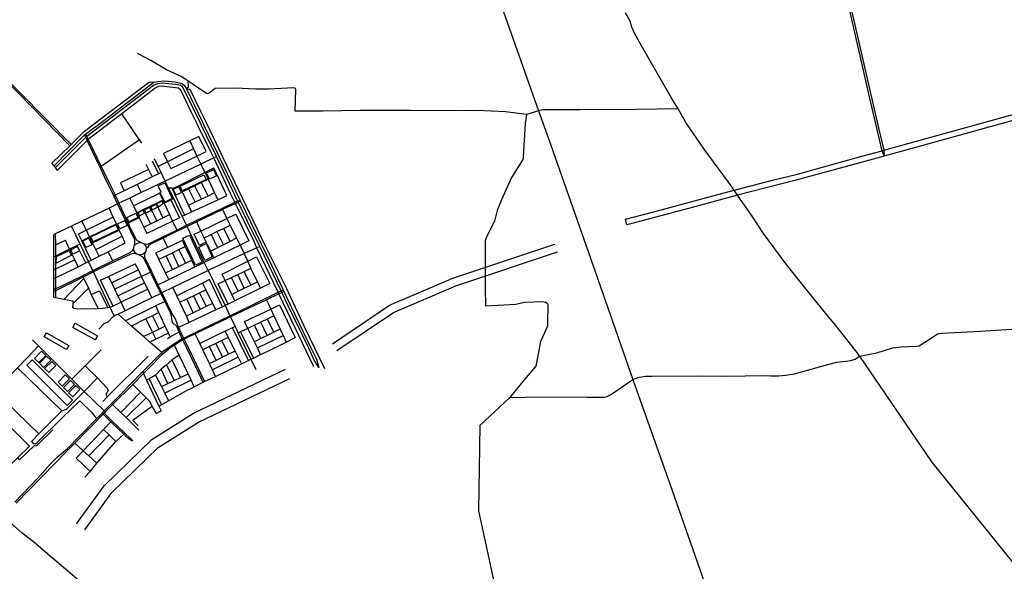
# Model space of a CAD drawing. Header units: millimetres. Extents: x 664923 to 767831, y 3118803 to 3207600.
# Tile 233 of 256: x 701937 to 707500, y 3186089 to 3189205. Entities that reach past the tile are written whole.
import ezdxf

# ---------------------------------------------------------------- set-up
doc = ezdxf.new("R2010")
doc.units = ezdxf.units.MM
for name, color, linetype in [('buildings', 5, 'Continuous'), ('parks', 8, 'Continuous'), ('railways', 4, 'Continuous'), ('roads_2', 2, 'Continuous'), ('roads_3', 3, 'Continuous')]:
    doc.layers.add(name, color=color, linetype=linetype)

msp = doc.modelspace()

# ---------------------------------------------------------------- linework, layer by layer
at = {"layer": 'buildings'}
for points in [[(702236.75, 3187466.93), (702250.2, 3187490.54), (702376.59, 3187419.33), (702363.15, 3187395.72), (702236.75, 3187466.93)], [(702074.45, 3187412.59), (702087.9, 3187436.21), (702214.29, 3187364.99), (702200.84, 3187341.37), (702074.45, 3187412.59)], [(702020.78, 3187291.05), (702044.32, 3187267.95), (702084.53, 3187308.49), (702060.99, 3187331.6), (702020.78, 3187291.05)], [(702048.88, 3187263.79), (702072.42, 3187240.69), (702112.62, 3187281.23), (702089.09, 3187304.33), (702048.88, 3187263.79)], [(701977.47, 3187252.81), (702204.5, 3187024.51), (702235.19, 3187054.71), (702008.16, 3187282.99), (701977.47, 3187252.81)], [(702077.57, 3187234.36), (702101.1, 3187211.26), (702141.31, 3187251.8), (702117.78, 3187274.9), (702077.57, 3187234.36)], [(702154.11, 3187157.87), (702177.64, 3187134.78), (702217.85, 3187175.32), (702194.31, 3187198.41), (702154.11, 3187157.87)], [(702183.64, 3187126.82), (702207.18, 3187103.73), (702247.39, 3187144.27), (702223.85, 3187167.37), (702183.64, 3187126.82)], [(702213.14, 3187097.55), (702236.68, 3187074.44), (702276.89, 3187114.99), (702253.35, 3187138.09), (702213.14, 3187097.55)]]:
    msp.add_lwpolyline(points, close=True, dxfattribs=at)
at = {"layer": 'parks'}
for points in [[(702843.12, 3188264.97), (702978.27, 3188329.16), (702991.11, 3188302.4), (702855.95, 3188238.21), (702843.12, 3188264.97)], [(702992.21, 3188339.78), (703032.88, 3188358.41), (703049.55, 3188322.35), (703008.88, 3188303.73), (702992.21, 3188339.78)], [(702757.05, 3188174.75), (702731.51, 3188228.77), (702736.47, 3188231.09), (702720.05, 3188265.86), (702757, 3188283.14), (702798.95, 3188194.37), (702757.05, 3188174.75)], [(702804.06, 3188246.92), (702834.61, 3188261.64), (702850.88, 3188228.22), (702820.34, 3188213.5), (702804.06, 3188246.92)], [(702649.99, 3188113.61), (702679.84, 3188127.89), (702671.82, 3188144.46), (702641.98, 3188130.17), (702649.99, 3188113.61)], [(702685.8, 3188130.87), (702715.64, 3188145.15), (702707.63, 3188161.73), (702677.78, 3188147.44), (702685.8, 3188130.87)], [(702720.13, 3188148.34), (702747.83, 3188167.3), (702742.19, 3188179.89), (702712.68, 3188164.94), (702720.13, 3188148.34)], [(702542.14, 3188087.79), (702593.63, 3188112.1), (702605.33, 3188087.58), (702553.84, 3188063.27), (702542.14, 3188087.79)], [(702612.96, 3188097.18), (702642.8, 3188111.46), (702634.79, 3188128.04), (702604.94, 3188113.75), (702612.96, 3188097.18)], [(702338.9, 3187978.5), (702480.24, 3188046.55), (702493.69, 3188018.91), (702352.34, 3187950.85), (702338.9, 3187978.5)], [(702489.04, 3188051.23), (702530.11, 3188070.33), (702543.46, 3188041.91), (702502.39, 3188022.82), (702489.04, 3188051.23)], [(702293.69, 3187955.07), (702328.26, 3187970.53), (702345.31, 3187932.77), (702310.73, 3187917.31), (702293.69, 3187955.07)], [(702858.13, 3187971.01), (702895.74, 3187988.52), (702967.62, 3187835.69), (702930, 3187818.18), (702858.13, 3187971.01)], [(702225.32, 3187905.81), (702261.47, 3187923.39), (702274.27, 3187897.35), (702238.13, 3187879.77), (702225.32, 3187905.81)], [(702948.73, 3187920.95), (702990, 3187939.93), (703025.05, 3187864.53), (702983.79, 3187845.54), (702948.73, 3187920.95)], [(702144.15, 3187866.46), (702216.24, 3187902.15), (702228.73, 3187873.71), (702143.84, 3187828.94), (702144.15, 3187866.46)]]:
    msp.add_lwpolyline(points, close=True, dxfattribs=at)
at = {"layer": 'railways'}
msp.add_lwpolyline([(704219.23, 3190531.1), (704868.83, 3188689.91), (704923.95, 3188533.71), (705175.44, 3187819.42), (705400.52, 3187171.61), (705610.55, 3186582.97), (706024.7, 3185399.41), (706262.84, 3184710.1), (706277.7, 3184682.06), (706349.14, 3184547.29), (706420.14, 3184455.9), (706556.36, 3184294.89), (706969.3, 3183806.02), (707801.44, 3182828.36), (707858.08, 3182761.83), (708309.82, 3182229.57), (708799.31, 3181650.8), (708989.91, 3181425.59), (709299.19, 3181060.15), (709836.24, 3180424.46), (709970.26, 3180266.35)], dxfattribs=at)
at = {"layer": 'roads_2'}
for points in [[(706820.94, 3188434.39), (706808.93, 3188464.91), (706737.91, 3188769.53), (706654.44, 3189133.65), (706547.16, 3189604.29), (706455.75, 3189995.41), (706442.06, 3190057.45), (706438.89, 3190073.79), (706431.98, 3190111.23), (706424.61, 3190139.42), (706408.17, 3190178.3), (706359.91, 3190280.27), (706341.93, 3190360.75), (706334.25, 3190395.12), (706326.79, 3190401.39), (706319.04, 3190407.92)], [(706341.51, 3190415.53), (706342.11, 3190406.29), (706342.79, 3190395.53), (706352.18, 3190356.9), (706370.02, 3190283.54), (706409.07, 3190199.86), (706433.71, 3190142.86), (706440.23, 3190116.66), (706448, 3190078.34), (706450.84, 3190064.33), (706466.19, 3189997.31), (706521.62, 3189755.13), (706595.49, 3189436.15), (706649.5, 3189200.82), (706720.83, 3188887.36), (706786.42, 3188601.94), (706819.84, 3188467.91), (706820.94, 3188434.39)], [(702219.91, 3188492.79), (701929.43, 3188789.73), (701883.21, 3188836.98), (701634.5, 3189081.03), (701577.71, 3189137.09), (701569.25, 3189145.45), (701391.07, 3189321.35), (701173.77, 3189537.1), (701137.36, 3189573.63)], [(701145.06, 3189580.08), (701331, 3189395.11), (701576.65, 3189152.93), (701585.2, 3189144.52), (701835.38, 3188898.45), (701935.9, 3188796.05), (702226.91, 3188499.65)], [(702138.41, 3188370.87), (702131.41, 3188380), (702297.45, 3188549.66), (702303.77, 3188554.42), (702309.01, 3188558.37), (702411.61, 3188635.71), (702687.27, 3188845.89), (702699.26, 3188852.23), (702717.71, 3188856.75), (702754.29, 3188860.38), (702815.92, 3188854.39), (702845.57, 3188847.03), (702856.37, 3188843.23), (702867.46, 3188834.32), (702876.89, 3188818.56), (702878.86, 3188814.49), (702968.13, 3188629.55)], [(702955.89, 3188624.27), (702874.15, 3188794.5), (702856.32, 3188826.8), (702846.36, 3188833.44), (702818.09, 3188839.47), (702780.28, 3188843.7), (702741.13, 3188846.01), (702716.3, 3188843.4), (702693.49, 3188833.76), (702419.74, 3188624.43), (702315.47, 3188545.06), (702310.17, 3188541.02), (702284.65, 3188515.55), (702138.41, 3188370.87)], [(702964.23, 3188606.82), (702955.89, 3188624.27)], [(703626.15, 3187240.91), (703599.4, 3187285.33), (703570.38, 3187349.03), (703454.07, 3187588.04), (703418.09, 3187664.17), (703413.76, 3187673.34), (703346.72, 3187815.23), (703293.34, 3187924.65), (703224.46, 3188065.82), (703172.04, 3188174.65), (703168.48, 3188182.03), (703074.35, 3188377.41), (703048.19, 3188431.9), (702964.23, 3188606.82)], [(702968.13, 3188629.55), (702976.37, 3188612.44)], [(702976.37, 3188612.44), (703087.01, 3188383.17), (703182.3, 3188184.32), (703358.78, 3187818.35), (703425.59, 3187678.88), (703430.03, 3187669.61), (703582.74, 3187350.79), (703613.12, 3187287.39), (703626.15, 3187240.91)], [(701909.66, 3186479.43), (702037.82, 3186612.86), (702111.6, 3186695.38), (702148.74, 3186733.21), (702207.22, 3186782.81), (702273.15, 3186850.03), (702370.66, 3186949.49), (702404.6, 3186984.12), (702414.8, 3186994.51), (702499.42, 3187080.82), (702631.72, 3187214.73), (702669.39, 3187252.86), (702739.26, 3187324.39), (702748.03, 3187333.37), (702796.19, 3187366.62), (702843.37, 3187397.33), (702855.37, 3187403), (702863.33, 3187406.78), (702922.47, 3187434.79), (703026.59, 3187484.57), (703125.14, 3187532.21), (703156.37, 3187547.77), (703396.51, 3187665.25), (703413.76, 3187673.34), (703425.59, 3187678.88)], [(703430.03, 3187669.61), (703418.09, 3187664.17), (703400.82, 3187656.29), (703330.55, 3187622.97), (703128, 3187526.26), (703117.09, 3187521.05), (702928.18, 3187429.64), (702892.76, 3187412.5), (702866.65, 3187399.98), (702858.45, 3187396.15), (702847.21, 3187389.78), (702811.48, 3187366.35), (702788.3, 3187351.17), (702739.53, 3187312.48), (702669.59, 3187239.49), (702636, 3187205.72), (702575.54, 3187144.95), (702462.26, 3187031.07), (702424.16, 3186992.78), (702420.46, 3186989.01), (702413.48, 3186981.88), (702408.01, 3186976.29), (702248.35, 3186813.3), (702204.34, 3186768.37), (701917.14, 3186474.26)], [(702742.03, 3185636.39), (702558.32, 3185795.97), (702333.22, 3185983.9), (702122.16, 3186162.39), (702015.38, 3186254.52), (701951.63, 3186304.2), (701846.37, 3186399.03)]]:
    msp.add_lwpolyline(points, dxfattribs=at)
at = {"layer": 'roads_3'}
for points in [[(706680.7, 3187303.43), (706672.34, 3187319.72), (706554.97, 3187468.38), (706482.4, 3187556.45), (706364.49, 3187701.78), (706267.51, 3187823.44), (706140.18, 3187997.71), (706075.12, 3188094.45), (705992.65, 3188214.09), (705973.52, 3188241.87), (705942.23, 3188287.26), (705804.86, 3188472.96), (705701.3, 3188625.31), (705656.36, 3188701.23), (705616.36, 3188768.8), (705449.81, 3189057.37), (705409.79, 3189129.46), (705394.74, 3189163.15), (705386.47, 3189196.36), (705358.88, 3189243.27)], [(705656.36, 3188701.23), (705419.2, 3188698.8), (705104.16, 3188696.5), (704890.23, 3188695.99), (704868.83, 3188689.91), (704800.16, 3188670.25), (704681.56, 3188684.51), (704520.59, 3188692.23), (704436.9, 3188691.26), (704142.56, 3188691.36), (703862.62, 3188691.47), (703651.51, 3188689.01), (703494.22, 3188689.02), (703497.4, 3188810.59), (703494.76, 3188817.08), (703486.33, 3188821.21), (703343.35, 3188813.17), (703272.04, 3188813.68), (703154.35, 3188819.16), (703041.86, 3188816.95), (703024.89, 3188803.81), (703005.96, 3188787.88), (702997.38, 3188786.98), (702986.41, 3188792.07), (702916.82, 3188838.65), (702886.21, 3188859.24), (702849.77, 3188883.77), (702766.66, 3188922.56), (702677.76, 3188974.34), (702602.5, 3189014.57)], [(705358.81, 3188077.33), (705520.18, 3188120.24), (705811.49, 3188199.47), (705973.52, 3188241.87), (706198.32, 3188300.68), (706331.51, 3188333.36), (706694.52, 3188433.38), (706808.93, 3188464.91), (706819.84, 3188467.91), (707446.06, 3188640.5), (707948.72, 3188780.87), (708185.48, 3188833.56), (708394.96, 3188881.68), (708461.49, 3188896.12)], [(708474.05, 3188866.39), (708402.78, 3188850.49), (708088.09, 3188777.95), (707962.34, 3188750.16), (707879.02, 3188727.42), (707453.77, 3188609.54), (706820.94, 3188434.39), (706697.49, 3188400.23), (706315.48, 3188296.45), (705992.65, 3188214.09), (705716.14, 3188138.74), (705366.26, 3188045.57)], [(702131.41, 3188380), (702119.07, 3188394.04), (702219.91, 3188492.79), (702226.91, 3188499.65), (702303.77, 3188574.91), (702664.02, 3188850.25), (702676.54, 3188854.28), (702699.26, 3188852.23)], [(702939.09, 3188617.05), (702907.64, 3188681.08), (702848.28, 3188807.63), (702834.68, 3188819.09), (702737.15, 3188829.62), (702721.33, 3188827.44), (702703.17, 3188818.69), (702660.51, 3188787.21), (702513.52, 3188674.02), (702420.11, 3188602.1), (702323.58, 3188528.38), (702318.71, 3188523.14), (702242.07, 3188446.93), (702148, 3188352.8), (702138.41, 3188370.87)], [(702886.21, 3188859.24), (702889.59, 3188823.06), (702878.86, 3188814.49), (702898.92, 3188813.1), (702959.06, 3188689.29), (702984.49, 3188636.59)], [(702626.82, 3188507.93), (702614.53, 3188525.96), (702513.52, 3188674.02)], [(704800.16, 3188670.25), (704793.07, 3188619.36), (704782.28, 3188428.72), (704778.71, 3188415.83), (704714.77, 3188313.56), (704658.32, 3188187.02), (704634.07, 3188127.97), (704620, 3188066.08), (704579.63, 3187988.89), (704567.02, 3187958.48), (704565.92, 3187919.97), (704567.69, 3187690.79), (704569.23, 3187588.92), (704740.8, 3187597.24), (704788.14, 3187609.39), (704891.02, 3187612.46), (704907.49, 3187610.23), (704916.45, 3187603.85), (704920.18, 3187593.35), (704918.12, 3187494.95), (704918.49, 3187474.32), (704891.96, 3187415.73), (704880.09, 3187386.58), (704855.54, 3187257.83), (704852.94, 3187247.47), (704787.54, 3187170.08), (704706.03, 3187071.34), (704536.67, 3186912.05)], [(702947.83, 3188599.24), (702939.09, 3188617.05)], [(703396.51, 3187665.25), (703277.41, 3187917.23), (703261.14, 3187951.66), (703155.94, 3188166.94), (703152.34, 3188174.33), (703130.39, 3188219.24), (703032.96, 3188424.6), (703014.55, 3188463.42), (702947.83, 3188599.24)], [(702984.49, 3188636.59), (702992.53, 3188619.9)], [(702992.53, 3188619.9), (703085.32, 3188427.62), (703196.31, 3188195.33), (703322.9, 3187931.22), (703441.72, 3187689.54), (703544.24, 3187472.59), (703660.01, 3187233.58)], [(702435.68, 3188278.32), (702416.77, 3188317.72), (702391.37, 3188370.92), (702318.71, 3188523.14), (702310.17, 3188541.02), (702303.77, 3188554.42)], [(702309.01, 3188558.37), (702315.47, 3188545.06), (702323.58, 3188528.38), (702397.91, 3188375.46), (702442.71, 3188283.26)], [(702949.23, 3188545.18), (702897.34, 3188520.33), (702749.25, 3188449.42)], [(702990.45, 3188459.96), (702949.23, 3188545.18)], [(702614.53, 3188525.96), (702397.91, 3188375.46), (702391.37, 3188370.92)], [(702919.26, 3188474.78), (702772.51, 3188401.33), (702720.03, 3188375.07)], [(702897.34, 3188520.33), (702919.26, 3188474.78), (702938.37, 3188435.02), (702960.19, 3188389.68)], [(702759.5, 3188293.37), (702736.19, 3188341.62), (702720.03, 3188375.07), (702698.36, 3188419.91)], [(702749.25, 3188449.42), (702772.51, 3188401.33), (702790.47, 3188364.19)], [(703048.19, 3188431.9), (703032.96, 3188424.6), (702960.19, 3188389.68), (702759.5, 3188293.37)], [(702790.47, 3188364.19), (702938.37, 3188435.02), (702990.45, 3188459.96)], [(702650.01, 3188389.27), (702665.09, 3188358.05), (702685.1, 3188316.61)], [(702685.38, 3188406.93), (702721.44, 3188334.4)], [(702799.13, 3188248.98), (702837.57, 3188268.42), (702982.82, 3188341.87), (703034.49, 3188368.01)], [(702960.19, 3188389.68), (702982.82, 3188341.87), (703001.01, 3188303.47), (703037.4, 3188226.62), (703055.53, 3188188.35)], [(703107.7, 3188212.69), (703034.49, 3188368.01)], [(702736.19, 3188341.62), (702721.44, 3188334.4), (702685.1, 3188316.61), (702599.82, 3188274.83), (702526.56, 3188238.94), (702476.06, 3188214.21), (702468.27, 3188210.39)], [(702665.09, 3188358.05), (702505.73, 3188282.82)], [(702442.38, 3188264.35), (702435.68, 3188278.32)], [(702586.14, 3187929.9), (702588.37, 3187948.27), (702587.75, 3187961.34), (702544.16, 3188052.21), (702490.4, 3188164.25), (702468.27, 3188210.39), (702442.38, 3188264.35)], [(702442.71, 3188283.26), (702449.87, 3188268.52)], [(702449.87, 3188268.52), (702470.38, 3188226.32), (702476.06, 3188214.21), (702497.82, 3188167.81), (702550.52, 3188055.38), (702556.35, 3188042.94), (702594.06, 3187965.29), (702601.53, 3187958.5), (702612.48, 3187951.77), (702623.86, 3187946.08)], [(702759.5, 3188293.37), (702623.41, 3188228.07), (702559.71, 3188197.5), (702497.82, 3188167.81)], [(702505.73, 3188282.82), (702526.56, 3188238.94)], [(702599.82, 3188274.83), (702623.41, 3188228.07)], [(703001.21, 3187788.57), (702979.51, 3187834.02), (702882.94, 3188036.28), (702879.29, 3188043.92), (702855.02, 3188094.77), (702822.92, 3188162.01), (702807.29, 3188194.39), (702779.52, 3188251.91), (702759.5, 3188293.37)], [(702779.52, 3188251.91), (702794.26, 3188259.28), (702799.13, 3188248.98), (702869.05, 3188101.33)], [(702837.57, 3188268.42), (702854.66, 3188232.51), (702891.18, 3188155.79), (702908.37, 3188119.67)], [(702854.66, 3188232.51), (702891.05, 3188250.15), (702925.39, 3188266.81), (702962.6, 3188284.85), (703001.01, 3188303.47)], [(702891.05, 3188250.15), (702927.76, 3188173.52)], [(702925.39, 3188266.81), (702964.52, 3188191.32)], [(702962.6, 3188284.85), (703000.91, 3188208.94)], [(702559.71, 3188197.5), (702580.55, 3188153.9), (702599.19, 3188114.9), (702612.82, 3188086.39), (702638.2, 3188033.31), (702655.73, 3187996.64)], [(702580.55, 3188153.9), (702727.52, 3188224.84)], [(702727.52, 3188224.84), (702746.05, 3188185.03), (702753.83, 3188168.3), (702783.58, 3188104.37), (702801.1, 3188066.71), (702824.24, 3188016.98), (702827.6, 3188009.76)], [(702753.83, 3188168.3), (702791.31, 3188186.59), (702807.29, 3188194.39)], [(702855.02, 3188094.77), (702869.05, 3188101.33), (702908.37, 3188119.67), (703055.53, 3188188.35), (703107.7, 3188212.69)], [(703037.4, 3188226.62), (703000.91, 3188208.94), (702964.52, 3188191.32), (702927.76, 3188173.52), (702891.18, 3188155.79)], [(702497.82, 3188167.81), (702490.4, 3188164.25), (702442.09, 3188141.09), (702288.92, 3188067.66), (702229.6, 3188039.22), (702138.27, 3187995.45), (702130.77, 3187991.85)], [(702533.05, 3187943.87), (702515.8, 3187981.28), (702499.35, 3188016.95), (702483.05, 3188052.29), (702465.58, 3188090.21), (702442.09, 3188141.09)], [(702746.05, 3188185.03), (702707.48, 3188166.62), (702673.13, 3188150.21), (702636.79, 3188132.85), (702599.19, 3188114.9)], [(702636.69, 3187940.63), (702657.11, 3187937.86), (702675.17, 3187944.01), (702744.86, 3187978.12), (702824.24, 3188016.98), (702879.29, 3188043.92), (702933.84, 3188069.98), (703079.37, 3188139.47), (703152.34, 3188174.33), (703168.48, 3188182.03), (703182.3, 3188184.32)], [(703182.3, 3188184.32), (703172.04, 3188174.65), (703155.94, 3188166.94), (703083.02, 3188132.04), (702937.45, 3188062.37), (702882.94, 3188036.28), (702827.6, 3188009.76), (702748.09, 3187971.65), (702675.29, 3187936.78), (702664.75, 3187927.96), (702658.45, 3187918.82), (702652.15, 3187910.88)], [(702711.78, 3188069.28), (702673.13, 3188150.21)], [(702707.48, 3188166.62), (702745.75, 3188085.88)], [(702791.31, 3188186.59), (702840.17, 3188086.2)], [(703079.37, 3188139.47), (703083.02, 3188132.04), (703107.46, 3188082.36), (703126.04, 3188044.57), (703162.41, 3187970.6), (703181.8, 3187931.17), (703205.2, 3187883.59)], [(702465.58, 3188090.21), (702313.93, 3188016.3), (702268.83, 3187994.32)], [(702612.82, 3188086.39), (702550.52, 3188055.38), (702544.16, 3188052.21)], [(702636.79, 3188132.85), (702676.32, 3188051.94)], [(702638.2, 3188033.31), (702676.32, 3188051.94), (702711.78, 3188069.28), (702745.75, 3188085.88), (702783.58, 3188104.37)], [(702840.17, 3188086.2), (702801.1, 3188066.71)], [(702923.43, 3187992.89), (702961.29, 3188011.29), (703107.46, 3188082.36), (703157.75, 3188106.81)], [(703157.75, 3188106.81), (703232.49, 3187955.51)], [(702353.71, 3187779.99), (702350.01, 3187787.69), (702325.8, 3187838.27), (702278.08, 3187937.94), (702229.6, 3188039.22)], [(702287.38, 3187956.61), (702332.3, 3187978.56), (702483.05, 3188052.29)], [(702385.73, 3187868.8), (702366.83, 3187907.63), (702349.07, 3187944.11), (702332.3, 3187978.56), (702313.93, 3188016.3), (702288.92, 3188067.66)], [(702801.1, 3188066.71), (702655.73, 3187996.64)], [(703033.64, 3187860.02), (703016.16, 3187896.79), (702991.27, 3187948), (702979.47, 3187972.34), (702961.29, 3188011.29), (702937.45, 3188062.37), (702933.84, 3188069.98)], [(702979.47, 3187972.34), (703017.91, 3187991.28), (703051.72, 3188007.95), (703088.56, 3188026.1), (703126.04, 3188044.57)], [(705366.26, 3188045.57), (705358.81, 3188077.33)], [(702130.39, 3187635.73), (702130.48, 3187669.41), (702130.49, 3187680.57), (702130.54, 3187742.78), (702130.59, 3187792.58), (702130.65, 3187865.92), (702130.77, 3187991.85)], [(702138.27, 3187995.45), (702138.42, 3187932.39), (702138.57, 3187869.8), (702138.74, 3187796.5), (702138.86, 3187746.87), (702139.01, 3187684.75), (702139.03, 3187673.66), (702139.18, 3187634)], [(702341.67, 3187846.34), (702287.38, 3187956.61), (702268.83, 3187994.32)], [(702349.07, 3187944.11), (702499.35, 3188016.95)], [(702366.83, 3187907.63), (702515.8, 3187981.28)], [(702773.88, 3187920.03), (702748.09, 3187971.65), (702744.86, 3187978.12)], [(702952.23, 3187930.25), (702923.43, 3187992.89)], [(703162.41, 3187970.6), (703125.91, 3187952.18), (703089.37, 3187933.73), (703054.27, 3187916.03), (703016.16, 3187896.79)], [(703017.91, 3187991.28), (703054.27, 3187916.03)], [(703051.72, 3188007.95), (703089.37, 3187933.73)], [(703088.56, 3188026.1), (703125.91, 3187952.18)], [(702278.08, 3187937.94), (702262.42, 3187930.3), (702219.18, 3187909.18), (702138.57, 3187869.8), (702130.65, 3187865.92)], [(702138.42, 3187932.39), (702195.5, 3187959.08)], [(702266.58, 3187809.32), (702247.81, 3187848.88), (702219.18, 3187909.18), (702195.5, 3187959.08)], [(702310.17, 3187830.63), (702262.42, 3187930.3)], [(702325.8, 3187838.27), (702341.67, 3187846.34), (702385.73, 3187868.8), (702436.06, 3187894.46), (702533.05, 3187943.87)], [(702652.1, 3187913.5), (702652.15, 3187910.88), (702651.28, 3187903.52), (702649.43, 3187897.79), (702646.33, 3187891.96), (702643.16, 3187887.85), (702631.44, 3187879.2), (702618.54, 3187876), (702609.22, 3187876.69), (702598.7, 3187880.69), (702592.69, 3187885.04), (702584.88, 3187895.1), (702582.67, 3187900.36), (702580.94, 3187909.61), (702580.93, 3187913.07), (702583.92, 3187925.7), (702586.14, 3187929.9), (702590.1, 3187935.17), (702601.09, 3187943.34), (702614.64, 3187946.8), (702623.86, 3187946.08), (702628.29, 3187944.86), (702636.69, 3187940.63), (702640.26, 3187937.84), (702648.79, 3187926.46), (702652.1, 3187913.5)], [(702706.59, 3187887.17), (702773.88, 3187920.03), (702855.93, 3187960.11)], [(702723.58, 3187851.8), (702763.76, 3187871.33), (702799.57, 3187888.74), (702836.29, 3187906.59), (702872.74, 3187924.31)], [(702927.06, 3187808.7), (702909.53, 3187846.01), (702872.74, 3187924.31), (702855.93, 3187960.11)], [(702991.27, 3187948), (702952.23, 3187930.25)], [(703232.49, 3187955.51), (703181.8, 3187931.17), (703033.64, 3187860.02), (702979.51, 3187834.02)], [(703293.34, 3187924.65), (703277.41, 3187917.23), (703205.2, 3187883.59), (703001.21, 3187788.57)], [(703703.57, 3187374.45), (704025.82, 3187592.22), (704384.79, 3187745.29), (704960.55, 3187937.64)], [(702598.7, 3187880.69), (702579.41, 3187883.64), (702565.1, 3187881.21), (702430.29, 3187817.92), (702353.71, 3187779.99), (702294.8, 3187750.81), (702139.03, 3187673.66), (702130.48, 3187669.41)], [(702130.49, 3187680.57), (702139.01, 3187684.75), (702290.93, 3187758.87), (702350.01, 3187787.69), (702461.17, 3187841.94), (702564.5, 3187892.36), (702571.11, 3187897.51), (702575.93, 3187903.31), (702580.93, 3187913.07)], [(702436.06, 3187894.46), (702461.17, 3187841.94)], [(702858.45, 3187396.15), (702855.37, 3187403), (702837.93, 3187441.82), (702831.71, 3187455.66), (702821.07, 3187477.51), (702808.36, 3187485.45), (702802.11, 3187490.78), (702798.1, 3187501.19), (702796.35, 3187515.44), (702795.11, 3187531.06), (702788.39, 3187548.23), (702756.72, 3187613.34), (702734.71, 3187658.58), (702712.13, 3187704.99), (702675.9, 3187779.47), (702662.77, 3187806.49), (702637.14, 3187859.34), (702629.37, 3187865.74), (702617.07, 3187872.74), (702609.22, 3187876.69)], [(702646.33, 3187891.96), (702642.72, 3187876.34), (702641.96, 3187864.39), (702647.8, 3187851.6), (702681.61, 3187782.22), (702717.88, 3187707.76), (702740.48, 3187661.37), (702802.64, 3187533.79), (702807.36, 3187526.93), (702816.51, 3187511.58), (702822.38, 3187496.99), (702828.16, 3187478.99), (702834.49, 3187465.99), (702863.33, 3187406.78), (702866.65, 3187399.98)], [(702778.68, 3187737.1), (702760.57, 3187774.81), (702723.58, 3187851.8), (702706.59, 3187887.17)], [(702800.72, 3187794), (702763.76, 3187871.33)], [(702836.1, 3187810.9), (702799.57, 3187888.74)], [(702836.29, 3187906.59), (702873.72, 3187828.89)], [(703080.1, 3187768.24), (703225.18, 3187841.1), (703275.1, 3187866.18)], [(703296.87, 3187688.73), (703280.1, 3187724.36), (703243.76, 3187801.61), (703225.18, 3187841.1), (703205.2, 3187883.59)], [(703275.1, 3187866.18), (703350.4, 3187715.15)], [(703729.45, 3187336.52), (704048.05, 3187551.82), (704401.22, 3187702.42), (704975.22, 3187894.19)], [(702130.54, 3187742.78), (702138.86, 3187746.87), (702266.58, 3187809.32), (702310.17, 3187830.63), (702325.8, 3187838.27)], [(702247.81, 3187848.88), (702138.74, 3187796.5), (702130.59, 3187792.58)], [(702394.42, 3187733.51), (702439.01, 3187754.75), (702590.25, 3187826.72)], [(702683.89, 3187634.04), (702660.07, 3187683.04), (702642.49, 3187719.24), (702625.1, 3187755), (702607.41, 3187791.42), (702590.25, 3187826.72)], [(702712.13, 3187704.99), (702717.88, 3187707.76), (702778.68, 3187737.1), (702927.06, 3187808.7), (702979.51, 3187834.02)], [(702760.57, 3187774.81), (702800.72, 3187794), (702836.1, 3187810.9), (702873.72, 3187828.89), (702909.53, 3187846.01)], [(702290.93, 3187758.87), (702294.8, 3187750.81), (702298.93, 3187742.19), (702324.99, 3187687.91), (702341.76, 3187652.96), (702380.53, 3187572.21)], [(702471.64, 3187531.5), (702449, 3187579.18), (702353.71, 3187779.99)], [(702533.02, 3187561.15), (702509.75, 3187609.07), (702492.17, 3187645.27), (702474.18, 3187682.32), (702456.77, 3187718.16), (702439.01, 3187754.75)], [(702607.41, 3187791.42), (702456.77, 3187718.16)], [(702681.61, 3187782.22), (702675.9, 3187779.47), (702625.1, 3187755), (702474.18, 3187682.32)], [(703001.21, 3187788.57), (702803.14, 3187691.93), (702740.48, 3187661.37)], [(703001.21, 3187788.57), (703097.15, 3187590.11), (703125.14, 3187532.21)], [(703057.89, 3187711.98), (703097.72, 3187731.18), (703133.23, 3187748.31), (703169.49, 3187765.78), (703204.98, 3187782.9), (703243.76, 3187801.61)], [(703151.92, 3187617.14), (703134.78, 3187653.2), (703097.72, 3187731.18), (703080.1, 3187768.24)], [(703171.72, 3187671.28), (703133.23, 3187748.31)], [(703205.79, 3187687.96), (703169.49, 3187765.78)], [(703243, 3187706.2), (703204.98, 3187782.9)], [(702185.71, 3187624.87), (702298.93, 3187742.19)], [(702464.8, 3187586.95), (702394.42, 3187733.51)], [(702492.17, 3187645.27), (702642.49, 3187719.24)], [(703008.44, 3187736.92), (702969.03, 3187717.24), (702824.94, 3187645.29)], [(702969.03, 3187717.24), (702988.41, 3187678.31), (703026.57, 3187601.65), (703044.66, 3187565.3)], [(703082.96, 3187583.4), (703008.44, 3187736.92)], [(703114.39, 3187598.62), (703057.89, 3187711.98)], [(703350.4, 3187715.15), (703296.87, 3187688.73), (703151.92, 3187617.14), (703114.39, 3187598.62), (703097.15, 3187590.11)], [(703134.78, 3187653.2), (703171.72, 3187671.28), (703205.79, 3187687.96), (703243, 3187706.2), (703280.1, 3187724.36)], [(702324.99, 3187687.91), (702239.38, 3187602.5)], [(702341.76, 3187652.96), (702387.5, 3187674.15)], [(702387.5, 3187674.15), (702434.81, 3187577.05)], [(702660.07, 3187683.04), (702509.75, 3187609.07), (702464.8, 3187586.95), (702449, 3187579.18)], [(702740.48, 3187661.37), (702734.71, 3187658.58), (702683.89, 3187634.04), (702533.02, 3187561.15), (702492.58, 3187541.62), (702471.64, 3187531.5)], [(702895.33, 3187494.73), (702878.8, 3187530.1), (702841.86, 3187609.1), (702824.94, 3187645.29), (702803.14, 3187691.93)], [(702841.86, 3187609.1), (702880.39, 3187627.29), (702918.05, 3187645.08), (702952.81, 3187661.5), (702988.41, 3187678.31)], [(702918.05, 3187645.08), (702955.93, 3187567.61)], [(702952.81, 3187661.5), (702989.88, 3187584.12)], [(703599.53, 3187243.44), (703449.39, 3187555.31), (703400.82, 3187656.29), (703396.51, 3187665.25)], [(702449, 3187579.18), (702434.81, 3187577.05), (702405.53, 3187572.65), (702380.53, 3187572.21), (702265.36, 3187570.2), (702242.1, 3187573.07), (702237.97, 3187577.03), (702239.38, 3187602.5), (702240.04, 3187614.21), (702185.71, 3187624.87), (702139.18, 3187634), (702130.39, 3187635.73)], [(702756.72, 3187613.34), (702705.34, 3187587.93), (702535.43, 3187503.88)], [(702786.85, 3187413.42), (702777.06, 3187434.38), (702759.11, 3187472.82), (702722.66, 3187550.86), (702705.34, 3187587.93)], [(703097.15, 3187590.11), (703082.96, 3187583.4), (703044.66, 3187565.3), (702895.33, 3187494.73), (702834.49, 3187465.99)], [(703026.57, 3187601.65), (702989.88, 3187584.12), (702955.93, 3187567.61), (702917.37, 3187548.85), (702878.8, 3187530.1)], [(702917.37, 3187548.85), (702880.39, 3187627.29)], [(703207.52, 3187500.19), (703355.06, 3187570.68), (703404.95, 3187594.53)], [(703330.55, 3187622.97), (703355.06, 3187570.68), (703373.02, 3187532.37), (703408.4, 3187456.91), (703425.14, 3187421.19), (703442.51, 3187384.13)], [(703404.95, 3187594.53), (703494.14, 3187409.49)], [(702383.87, 3187456.95), (702414.44, 3187489.23), (702436.33, 3187498.47), (702462.09, 3187524.79), (702471.64, 3187531.5)], [(702739.26, 3187324.39), (702672.11, 3187383.53), (702636.96, 3187414.48), (702569.43, 3187473.95), (702535.43, 3187503.88), (702492.58, 3187541.62)], [(702722.66, 3187550.86), (702688.13, 3187532.87), (702650.43, 3187514.61), (702569.43, 3187473.95)], [(702724.82, 3187456.44), (702688.13, 3187532.87)], [(703125.14, 3187532.21), (703128, 3187526.26), (703154.26, 3187471.68), (703172.08, 3187434.62), (703243.18, 3187286.79), (703270.86, 3187229.24)], [(703373.02, 3187532.37), (703334.33, 3187513.55), (703298.77, 3187496.25), (703262.68, 3187478.7), (703226.41, 3187461.06), (703184.97, 3187440.9), (703172.08, 3187434.62)], [(702759.11, 3187472.82), (702724.82, 3187456.44), (702687.03, 3187438.39), (702636.96, 3187414.48)], [(702650.43, 3187514.61), (702687.03, 3187438.39), (702705.58, 3187399.75)], [(703154.26, 3187471.68), (703138.94, 3187464.37), (703097.98, 3187444.82), (702953.93, 3187376.07)], [(703297.77, 3187313.23), (703279.61, 3187350.85), (703262.94, 3187385.39), (703226.41, 3187461.06), (703207.52, 3187500.19)], [(703299.08, 3187403.15), (703262.68, 3187478.7)], [(703335.36, 3187421), (703298.77, 3187496.25)], [(703334.33, 3187513.55), (703372.36, 3187439.19)], [(702777.06, 3187434.38), (702705.58, 3187399.75), (702672.11, 3187383.53)], [(702771.37, 3187404.81), (702786.85, 3187413.42), (702837.93, 3187441.82)], [(703043.36, 3187190.06), (703025.97, 3187226.24), (703008.7, 3187262.14), (702971.51, 3187339.52), (702953.93, 3187376.07), (702928.18, 3187429.64)], [(703097.98, 3187444.82), (703115.36, 3187410.3), (703154.34, 3187332.82), (703171.91, 3187297.9), (703190.37, 3187261.23)], [(703229.07, 3187279.97), (703138.94, 3187464.37)], [(703184.97, 3187440.9), (703257.47, 3187293.73)], [(703408.4, 3187456.91), (703372.36, 3187439.19), (703335.36, 3187421), (703299.08, 3187403.15), (703262.94, 3187385.39)], [(703279.61, 3187350.85), (703425.14, 3187421.19)], [(706680.7, 3187303.43), (706780.3, 3187322.17), (706868.45, 3187350.84), (706916.82, 3187356.97), (707004.11, 3187360.55), (707019.47, 3187362.83), (707072.14, 3187396.92), (707122.55, 3187429.97), (707147.46, 3187434.43), (707365.38, 3187446.36), (707629.44, 3187462.64)], [(702043.43, 3187362.6), (701981.99, 3187297.07), (701924.11, 3187237.64), (701795.38, 3187105.5), (701748.66, 3187057.48)], [(702009.15, 3187396.92), (702013.91, 3187392.12), (702043.43, 3187362.6), (702231.61, 3187174.47), (702300.65, 3187105.46)], [(702723.58, 3187021.22), (702738.38, 3187029.75), (702777.38, 3187052.24), (702874.99, 3187108.54), (702922.49, 3187131.54), (702974.04, 3187156.5), (702981.86, 3187160.28), (703043.36, 3187190.06), (703190.37, 3187261.23), (703229.07, 3187279.97), (703243.18, 3187286.79), (703257.47, 3187293.73), (703297.77, 3187313.23), (703331.36, 3187329.5), (703442.51, 3187384.13), (703494.14, 3187409.49)], [(702922.49, 3187131.54), (702904.96, 3187168.63), (702888.03, 3187204.42), (702837.97, 3187310.31), (702811.48, 3187366.35)], [(702974.04, 3187156.5), (702858.45, 3187396.15)], [(702866.65, 3187399.98), (702981.86, 3187160.28)], [(703115.36, 3187410.3), (703078.9, 3187392.37), (703044.91, 3187375.64), (703009.16, 3187358.05), (702971.51, 3187339.52)], [(703044.91, 3187375.64), (703083.68, 3187298.52)], [(703117.53, 3187314.95), (703078.9, 3187392.37)], [(702231.61, 3187174.47), (702307, 3187249.74), (702396.84, 3187339.42)], [(702661.92, 3187304.59), (702432.15, 3187073.85), (702406.03, 3187047.62)], [(702837.97, 3187310.31), (702798.97, 3187283.45), (702765.54, 3187255.84), (702737.22, 3187229.95), (702704.94, 3187197.32), (702668.05, 3187175.96), (702653.99, 3187167.82)], [(703154.34, 3187332.82), (703117.53, 3187314.95), (703083.68, 3187298.52), (703046.54, 3187280.5), (703008.7, 3187262.14)], [(703046.54, 3187280.5), (703009.16, 3187358.05)], [(704706.03, 3187071.34), (704891.06, 3187074.1), (705142.25, 3187071.74), (705241.38, 3187072.49), (705256.24, 3187076.02), (705275.27, 3187086.42), (705389.73, 3187164.43), (705400.52, 3187171.61), (705437.17, 3187184.64), (705474.24, 3187190.59), (705510.14, 3187191.48), (705760.26, 3187192.38), (705929.48, 3187191.11), (706141.59, 3187195.62), (706179.57, 3187193.28), (706226.12, 3187192.35), (706264.23, 3187197.05), (706313.92, 3187204.73), (706503.16, 3187257.92), (706553.04, 3187269.37), (706603.49, 3187276.56), (706633.54, 3187279.36), (706656.4, 3187287.82), (706670.4, 3187297.13), (706680.7, 3187303.43)], [(706680.7, 3187303.43), (707089.07, 3186707.88), (707624.22, 3186043.19), (707911.69, 3186042.79), (707922.37, 3185935.24), (707966.2, 3185933.66), (707973.55, 3185700.88), (708003.15, 3185692.7), (708007.04, 3185267.65), (708083.61, 3185267.9), (708298.55, 3184837.04), (708493.61, 3184573.88)], [(702307, 3187249.74), (702375.82, 3187181.38)], [(702765.54, 3187255.84), (702809.93, 3187166.94)], [(702845.1, 3187183.82), (702798.97, 3187283.45)], [(703171.91, 3187297.9), (703025.97, 3187226.24)], [(702174.25, 3186995.85), (701924.11, 3187237.64)], [(702258.7, 3186356.85), (702414.21, 3186572.21), (702682.91, 3186833.11), (702918.37, 3186981.28), (703438.72, 3187229.92)], [(702631.72, 3187214.73), (702636, 3187205.72), (702653.99, 3187167.82), (702723.58, 3187021.22), (702736.02, 3186995.02)], [(702704.94, 3187197.32), (702737.47, 3187132.18), (702756.18, 3187094.71), (702777.38, 3187052.24)], [(702774.48, 3187149.94), (702737.22, 3187229.95)], [(702737.47, 3187132.18), (702774.48, 3187149.94), (702809.93, 3187166.94), (702845.1, 3187183.82), (702888.03, 3187204.42)], [(702003.4, 3186822.6), (702045.12, 3186864.77), (702174.25, 3186995.85), (702201.74, 3187005.57), (702300.65, 3187105.46), (702375.82, 3187181.38)], [(702305.75, 3186323.22), (702458.3, 3186534.49), (702719.02, 3186787.64), (702946.48, 3186930.78), (703463.8, 3187177.97)], [(702375.82, 3187181.38), (702431.52, 3187123.16), (702436.05, 3187110.59), (702429.44, 3187096.57), (702424.63, 3187089.13), (702432.15, 3187073.85)], [(702575.54, 3187144.95), (702619.92, 3187100.27), (702651.15, 3187068.83), (702668.7, 3187051.15), (702685.78, 3187020.43), (702707.94, 3186980.55), (702736.02, 3186995.02)], [(702668.05, 3187175.96), (702738.38, 3187029.75)], [(702904.96, 3187168.63), (702756.18, 3187094.71)], [(701795.38, 3187105.5), (702045.12, 3186864.77)], [(702300.65, 3187105.46), (702414.8, 3186994.51), (702420.46, 3186989.01)], [(702619.92, 3187100.27), (702507.74, 3186986.67)], [(702003.4, 3186822.6), (702012.8, 3186811.04), (702026.18, 3186809.36), (702034.95, 3186816.82), (702174.33, 3186953.35), (702276.65, 3187052.1), (702345.11, 3186985.96), (702370.66, 3186949.49)], [(702462.26, 3187031.07), (702507.74, 3186986.67), (702537.82, 3186957.31), (702610.02, 3186886.83)], [(702651.15, 3187068.83), (702537.82, 3186957.31)], [(701992.86, 3186795.15), (701915.56, 3186872.15), (701879.32, 3186908.26), (701846.35, 3186941.11), (701790.18, 3186997.08)], [(702574.89, 3186823.06), (702555.4, 3186835.23), (702525.04, 3186864.29), (702452.72, 3186933.5), (702408.01, 3186976.29), (702404.6, 3186984.12)], [(702404.6, 3186984.12), (702413.48, 3186981.88), (702457.91, 3186938.94), (702530.17, 3186869.13), (702560.24, 3186840.07), (702574.89, 3186823.06)], [(702685.78, 3187020.43), (702681.22, 3187017.11), (702575.62, 3186940.26), (702605.63, 3186910)], [(702256.52, 3186728.43), (702296.02, 3186769.71), (702411.18, 3186890.09), (702452.72, 3186933.5), (702457.91, 3186938.94)], [(701924.62, 3186729.36), (701935.46, 3186717.98), (702021.45, 3186799.13), (702033.42, 3186800.1), (702123.55, 3186887.86)], [(702305.99, 3186620.18), (702334.49, 3186653.23), (702373.71, 3186698.7), (702479.43, 3186821.28), (702525.04, 3186864.29), (702530.17, 3186869.13)], [(702441.93, 3186859.09), (702327.24, 3186741.17)], [(702479.43, 3186821.28), (702441.93, 3186859.09), (702411.18, 3186890.09)], [(704536.67, 3186912.05), (704528.24, 3186430.12), (704713.86, 3185578.08), (704354.73, 3185057.22), (704248.19, 3184844.83), (704250.38, 3184720.35)], [(702373.71, 3186698.7), (702327.24, 3186741.17), (702296.02, 3186769.71), (702248.35, 3186813.3)], [(701793.74, 3186603.16), (701924.62, 3186729.36), (701992.86, 3186795.15)], [(702334.49, 3186653.23), (702256.52, 3186728.43)]]:
    msp.add_lwpolyline(points, dxfattribs=at)

doc.saveas('drawing.dxf')
